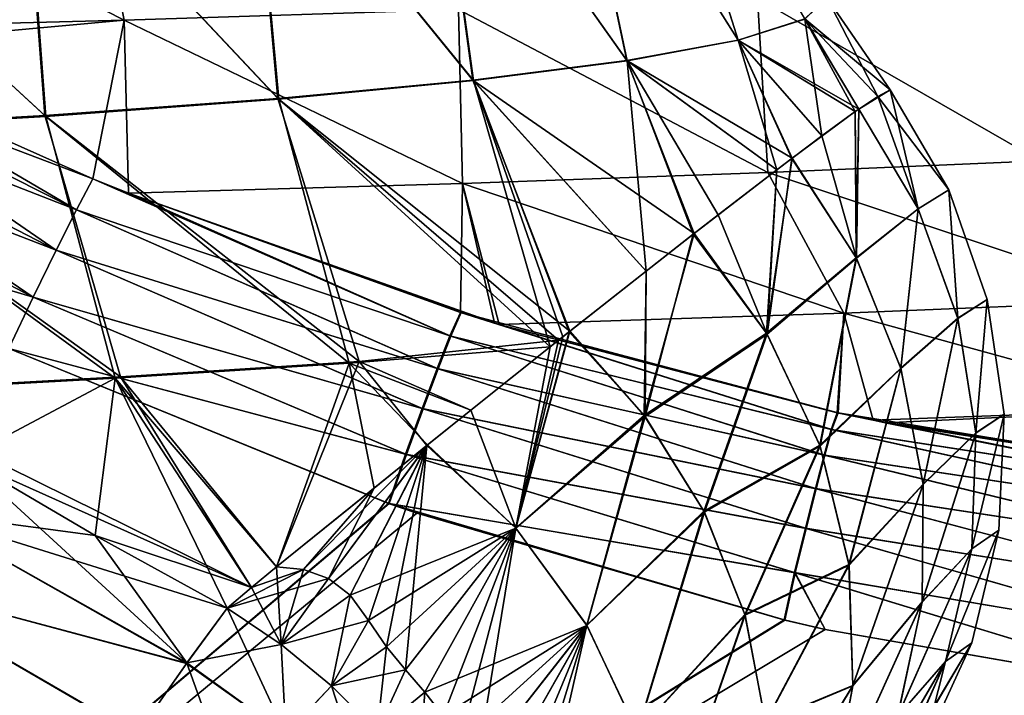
# Model space of a CAD drawing. Header units: metres. Extents: x -109 to 109, y -63 to 140.
# Tile 93 of 256: x -64.68 to -59.82, y 64.37 to 67.7. Entities that reach past the tile are written whole.
import ezdxf

# ---------------------------------------------------------------- set-up
doc = ezdxf.new("R2010")
doc.units = ezdxf.units.M
doc.layers.add('solid_502308_SW0001', color=7, linetype='CONTINUOUS')

msp = doc.modelspace()

# ---------------------------------------------------------------- linework, layer by layer
at = {"layer": 'solid_502308_SW0001'}
for points in [[(-61.602249, 69.083984, -1.98872), (-61.993488, 68.967842, -3.94734), (-61.134895, 67.602997, -3.725166)], [(-61.992382, 68.966499, 3.94586), (-61.601799, 69.083313, 1.987914), (-61.133671, 67.601753, 3.723791)], [(-61.602249, 69.083984, -1.98872), (-61.134895, 67.602997, -3.725166), (-60.804817, 67.707413, -1.873086)], [(-61.601799, 69.083313, 1.987914), (-60.804291, 67.706795, 1.872332), (-61.133671, 67.601753, 3.723791)], [(-61.993488, 68.967842, -3.94734), (-62.642075, 68.855934, -5.838891), (-61.683666, 67.501656, -5.527037)], [(-62.640137, 68.85392, 5.83691), (-61.992382, 68.966499, 3.94586), (-61.681595, 67.499786, 5.525207)], [(-61.993488, 68.967842, -3.94734), (-61.683666, 67.501656, -5.527037), (-61.134895, 67.602997, -3.725166)], [(-61.992382, 68.966499, 3.94586), (-61.133671, 67.601753, 3.723791), (-61.681595, 67.499786, 5.525207)], [(-62.642075, 68.855934, -5.838891), (-63.53764, 68.750145, -7.630278), (-62.444427, 67.404816, -7.25356)], [(-63.534729, 68.747444, 7.628003), (-62.640137, 68.85392, 5.83691), (-62.441395, 67.402313, 7.251463)], [(-62.642075, 68.855934, -5.838891), (-62.444427, 67.404816, -7.25356), (-61.683666, 67.501656, -5.527037)], [(-62.640137, 68.85392, 5.83691), (-61.681595, 67.499786, 5.525207), (-62.441395, 67.402313, 7.251463)], [(-63.53764, 68.750145, -7.630278), (-64.665245, 68.652428, -9.288759), (-63.407124, 67.313751, -8.879558)], [(-64.661263, 68.649033, 9.286428), (-63.534729, 68.747444, 7.628003), (-63.403049, 67.310616, 8.877408)], [(-63.53764, 68.750145, -7.630278), (-63.407124, 67.313751, -8.879558), (-62.444427, 67.404816, -7.25356)], [(-63.534729, 68.747444, 7.628003), (-62.441395, 67.402313, 7.251463), (-63.403049, 67.310616, 8.877408)], [(-64.166039, 67.701904, 15.362104), (-64.360023, 68.686783, 14.462205), (-66.016357, 68.643784, 15.693513)], [(-66.016357, 68.643784, -15.693514), (-64.360031, 68.686783, -14.462207), (-64.166039, 67.701904, -15.362105)], [(-64.360031, 68.686783, -14.462207), (-62.515678, 67.753151, -13.894712), (-64.166039, 67.701904, -15.362105)], [(-64.166039, 67.701904, 15.362104), (-62.515678, 67.753151, 13.894711), (-64.360023, 68.686783, 14.462205)], [(-65.958115, 67.654427, 16.633482), (-64.166039, 67.701904, 15.362104), (-66.016357, 68.643784, 15.693513)], [(-66.016357, 68.643784, -15.693514), (-64.166039, 67.701904, -15.362105), (-65.958099, 67.654419, -16.63348)], [(-64.665245, 68.652428, -9.288759), (-66.005463, 68.564461, -10.784065), (-64.558777, 67.22982, -10.381018)], [(-66.000359, 68.560364, 10.781934), (-64.661263, 68.649033, 9.286428), (-64.553612, 67.226028, 10.379041)], [(-64.665245, 68.652428, -9.288759), (-64.558777, 67.22982, -10.381018), (-63.407124, 67.313751, -8.879558)], [(-64.661263, 68.649033, 9.286428), (-63.403049, 67.310616, 8.877408), (-64.553612, 67.226028, 10.379041)], [(-66.005463, 68.564461, -10.784065), (-65.88353, 67.154266, -11.735673), (-64.558777, 67.22982, -10.381018)], [(-66.000359, 68.560364, 10.781934), (-64.553612, 67.226028, 10.379041), (-65.877274, 67.149818, 11.734106)], [(-61.038666, 67.810478, -12.253078), (-59.753201, 67.873177, -10.457476), (-59.643051, 67.00634, -12.015489)], [(-59.643051, 67.00634, 12.015489), (-59.753197, 67.873177, 10.457475), (-61.038662, 67.810478, 12.253078)], [(-60.987415, 66.94812, 13.682727), (-61.038662, 67.810478, 12.253078), (-62.515678, 67.753151, 13.894711)], [(-62.515678, 67.753151, -13.894712), (-61.038666, 67.810478, -12.253078), (-60.987415, 66.94812, -13.682727)], [(-61.038666, 67.810478, -12.253078), (-59.643051, 67.00634, -12.015489), (-60.987415, 66.94812, -13.682727)], [(-60.987415, 66.94812, 13.682727), (-59.643051, 67.00634, 12.015489), (-61.038662, 67.810478, 12.253078)], [(-60.804817, 67.707413, -1.873086), (-60.383942, 67.357262), (-60.69701, 67.813148, -0.000006)], [(-60.444775, 67.324295, 1.14565), (-60.804291, 67.706795, 1.872332), (-60.69701, 67.813148, -0.000006)], [(-60.444775, 67.324295, 1.14565), (-60.69701, 67.813148, -0.000006), (-60.383942, 67.357262)], [(-62.49604, 66.895027, 15.203017), (-62.515678, 67.753151, 13.894711), (-64.166039, 67.701904, 15.362104)], [(-64.166039, 67.701904, -15.362105), (-62.515678, 67.753151, -13.894712), (-62.49604, 66.895027, -15.203017)], [(-62.49604, 66.895027, 15.203017), (-60.987415, 66.94812, 13.682727), (-62.515678, 67.753151, 13.894711)], [(-62.515678, 67.753151, -13.894712), (-60.987415, 66.94812, -13.682727), (-62.49604, 66.895027, -15.203017)], [(-65.753433, 67.555977, 16.623745), (-64.166039, 67.701904, 15.362104), (-65.958115, 67.654427, 16.633482)], [(-65.753304, 67.555916, -16.623739), (-65.958099, 67.654419, -16.63348), (-64.166039, 67.701904, -15.362105)], [(-64.321259, 66.918037, 16.563957), (-64.166039, 67.701904, 15.362104), (-65.753433, 67.555977, 16.623745)], [(-65.753304, 67.555916, -16.623739), (-64.166039, 67.701904, -15.362105), (-64.321259, 66.918037, -16.563957)], [(-64.321259, 66.918037, 16.563957), (-64.146034, 66.846123, 16.557299), (-64.166039, 67.701904, 15.362104)], [(-64.166039, 67.701904, -15.362105), (-64.146034, 66.846123, -16.557299), (-64.321259, 66.918037, -16.563957)], [(-64.146034, 66.846123, 16.557299), (-62.49604, 66.895027, 15.203017), (-64.166039, 67.701904, 15.362104)], [(-64.166039, 67.701904, -15.362105), (-62.49604, 66.895027, -15.203017), (-64.146034, 66.846123, -16.557299)], [(-60.804817, 67.707413, -1.873086), (-61.134895, 67.602997, -3.725166), (-60.538857, 67.2612, -2.139482)], [(-60.720318, 67.129929, 3.436281), (-61.133671, 67.601753, 3.723791), (-60.804291, 67.706795, 1.872332)], [(-60.804817, 67.707413, -1.873086), (-60.538857, 67.2612, -2.139482), (-60.383942, 67.357262)], [(-60.555817, 67.249306, 2.284267), (-60.720318, 67.129929, 3.436281), (-60.804291, 67.706795, 1.872332)], [(-60.538857, 67.2612, 2.139474), (-60.555817, 67.249306, 2.284267), (-60.804291, 67.706795, 1.872332)], [(-60.444775, 67.324295, 1.14565), (-60.538857, 67.2612, 2.139474), (-60.804291, 67.706795, 1.872332)], [(-61.134895, 67.602997, -3.725166), (-61.683666, 67.501656, -5.527037), (-60.867821, 67.019508, -4.250272)], [(-60.943981, 66.961884, 4.622895), (-61.681595, 67.499786, 5.525207), (-61.133671, 67.601753, 3.723791)], [(-61.134895, 67.602997, -3.725166), (-60.555817, 67.249306, -2.284267), (-60.538857, 67.2612, -2.139482)], [(-61.134895, 67.602997, -3.725166), (-60.867821, 67.019508, -4.250272), (-60.555817, 67.249306, -2.284267)], [(-60.869457, 67.018272, 4.258571), (-60.943981, 66.961884, 4.622895), (-61.133671, 67.601753, 3.723791)], [(-60.720318, 67.129929, 3.436281), (-60.869457, 67.018272, 4.258571), (-61.133671, 67.601753, 3.723791)], [(-64.402275, 66.764435, 16.792418), (-65.753433, 67.555977, 16.623745), (-65.867523, 67.504311, 16.738752)], [(-65.867523, 67.504311, -16.738752), (-65.753304, 67.555916, -16.623739), (-64.321259, 66.918037, -16.563957)], [(-64.402275, 66.764435, 16.792418), (-64.321259, 66.918037, 16.563957), (-65.753433, 67.555977, 16.623745)], [(-66.680267, 67.406487, -17.025034), (-66.37986, 67.53405, -16.90745), (-64.502304, 66.565483, -16.973894)], [(-66.379852, 67.534042, 16.907452), (-66.68026, 67.406487, 17.025036), (-64.615868, 66.331993, 17.096857)], [(-66.37986, 67.53405, -16.90745), (-64.402153, 66.764664, -16.792667), (-64.502304, 66.565483, -16.973894)], [(-66.37986, 67.53405, -16.90745), (-65.867523, 67.504311, -16.738752), (-64.402153, 66.764664, -16.792667)], [(-64.502373, 66.565353, 16.973669), (-66.379852, 67.534042, 16.907452), (-64.615868, 66.331993, 17.096857)], [(-65.867523, 67.504311, 16.738752), (-66.379852, 67.534042, 16.907452), (-64.502373, 66.565353, 16.973669)], [(-65.867523, 67.504311, -16.738752), (-64.321259, 66.918037, -16.563957), (-64.402153, 66.764664, -16.792667)], [(-64.402275, 66.764435, 16.792418), (-65.867523, 67.504311, 16.738752), (-64.502373, 66.565353, 16.973669)], [(-61.683666, 67.501656, -5.527037), (-62.444427, 67.404816, -7.25356), (-61.350983, 66.648026, -6.293279)], [(-61.589054, 66.461777, 7.113223), (-62.441395, 67.402313, 7.251463), (-61.681595, 67.499786, 5.525207)], [(-61.683666, 67.501656, -5.527037), (-60.943981, 66.961884, -4.622895), (-60.867821, 67.019508, -4.250272)], [(-61.683666, 67.501656, -5.527037), (-61.350983, 66.648026, -6.293279), (-60.943981, 66.961884, -4.622895)], [(-61.356419, 66.643791, 6.312999), (-61.589054, 66.461777, 7.113223), (-61.681595, 67.499786, 5.525207)], [(-61.233742, 66.739151, 5.854366), (-61.356419, 66.643791, 6.312999), (-61.681595, 67.499786, 5.525207)], [(-60.943981, 66.961884, 4.622895), (-61.233742, 66.739151, 5.854366), (-61.681595, 67.499786, 5.525207)], [(-66.680267, 67.406487, -17.025034), (-64.615845, 66.332024, -17.096998), (-66.147476, 66.786812, -17.101599)], [(-66.680267, 67.406487, -17.025034), (-64.502304, 66.565483, -16.973894), (-64.615845, 66.332024, -17.096998)], [(-64.615868, 66.331993, 17.096857), (-66.68026, 67.406487, 17.025036), (-64.735901, 66.078461, 17.154842)], [(-62.444427, 67.404816, -7.25356), (-63.407124, 67.313751, -8.879558), (-61.965851, 66.164131, -8.271638)], [(-62.444427, 67.404816, -7.25356), (-61.589054, 66.461777, -7.113223), (-61.350983, 66.648026, -6.293279)], [(-62.444427, 67.404816, -7.25356), (-61.965851, 66.164131, -8.271638), (-61.589054, 66.461777, -7.113223)], [(-62.062004, 66.087883, 8.546556), (-63.403049, 67.310616, 8.877408), (-62.441395, 67.402313, 7.251463)], [(-62.000908, 66.13636, 8.372675), (-62.062004, 66.087883, 8.546556), (-62.441395, 67.402313, 7.251463)], [(-61.968403, 66.162109, 8.279025), (-62.000908, 66.13636, 8.372675), (-62.441395, 67.402313, 7.251463)], [(-61.589054, 66.461777, 7.113223), (-61.968403, 66.162109, 8.279025), (-62.441395, 67.402313, 7.251463)], [(-60.538857, 67.2612, -2.139482), (-60.24548, 66.769577, -2.118905), (-60.383942, 67.357262)], [(-60.094162, 66.862259, 0), (-60.444775, 67.324295, 1.14565), (-60.383942, 67.357262)], [(-60.24548, 66.769577, -2.118905), (-60.094162, 66.862259, 0), (-60.383942, 67.357262)], [(-63.407124, 67.313751, -8.879558), (-64.558777, 67.22982, -10.381018), (-63.006371, 66.014503, -9.972323)], [(-63.055695, 66.005959, 10.045887), (-64.553612, 67.226028, 10.379041), (-63.403049, 67.310616, 8.877408)], [(-63.407124, 67.313751, -8.879558), (-62.021954, 66.119675, -8.432879), (-61.965851, 66.164131, -8.271638)], [(-63.407124, 67.313751, -8.879558), (-63.006371, 66.014503, -9.972323), (-62.021954, 66.119675, -8.432879)], [(-62.062004, 66.087883, 8.546556), (-63.055695, 66.005959, 10.045887), (-63.403049, 67.310616, 8.877408)], [(-60.244911, 66.768387, 2.11884), (-60.538857, 67.2612, 2.139474), (-60.444775, 67.324295, 1.14565)], [(-60.094162, 66.862259, 0), (-60.244911, 66.768387, 2.11884), (-60.444775, 67.324295, 1.14565)], [(-60.550217, 66.524803, 4.217969), (-60.555817, 67.249306, 2.284267), (-60.538857, 67.2612, 2.139474)], [(-60.551643, 66.527534, -4.218296), (-60.538857, 67.2612, -2.139482), (-60.555817, 67.249306, -2.284267)], [(-60.551643, 66.527534, -4.218296), (-60.24548, 66.769577, -2.118905), (-60.538857, 67.2612, -2.139482)], [(-60.550217, 66.524803, 4.217969), (-60.538857, 67.2612, 2.139474), (-60.244911, 66.768387, 2.11884)], [(-64.558777, 67.22982, -10.381018), (-65.88353, 67.154266, -11.735673), (-64.185684, 65.939362, -11.400215)], [(-64.210625, 65.932968, 11.433287), (-65.877274, 67.149818, 11.734106), (-64.553612, 67.226028, 10.379041)], [(-64.558777, 67.22982, -10.381018), (-64.185684, 65.939362, -11.400215), (-63.006371, 66.014503, -9.972323)], [(-63.055695, 66.005959, 10.045887), (-64.210625, 65.932968, 11.433287), (-64.553612, 67.226028, 10.379041)], [(-60.867821, 67.019508, -4.250272), (-60.551643, 66.527534, -4.218296), (-60.555817, 67.249306, -2.284267)], [(-60.550217, 66.524803, 4.217969), (-60.720318, 67.129929, 3.436281), (-60.555817, 67.249306, 2.284267)], [(-65.88353, 67.154266, -11.735673), (-65.497215, 65.866417, -12.680298), (-64.185684, 65.939362, -11.400215)], [(-64.210625, 65.932968, 11.433287), (-65.489922, 65.861855, 12.679441), (-65.877274, 67.149818, 11.734106)], [(-60.550217, 66.524803, 4.217969), (-60.869457, 67.018272, 4.258571), (-60.720318, 67.129929, 3.436281)], [(-60.993809, 66.154572, -6.253142), (-60.551643, 66.527534, -4.218296), (-60.867821, 67.019508, -4.250272)], [(-60.993809, 66.154572, -6.253142), (-60.867821, 67.019508, -4.250272), (-60.943981, 66.961884, -4.622895)], [(-60.99073, 66.149475, 6.252293), (-60.943981, 66.961884, 4.622895), (-60.869457, 67.018272, 4.258571)], [(-60.99073, 66.149475, 6.252293), (-60.869457, 67.018272, 4.258571), (-60.550217, 66.524803, 4.217969)], [(-59.089481, 66.316803, 13.083281), (-59.643051, 67.00634, 12.015489), (-60.987415, 66.94812, 13.682727)], [(-60.987415, 66.94812, -13.682727), (-59.643051, 67.00634, -12.015489), (-59.089481, 66.316803, -13.083281)], [(-60.61145, 66.254486, 14.867734), (-60.987415, 66.94812, 13.682727), (-62.49604, 66.895027, 15.203017)], [(-62.49604, 66.895027, -15.203017), (-60.987415, 66.94812, -13.682727), (-60.61145, 66.254486, -14.867734)], [(-61.350983, 66.648026, -6.293279), (-60.993809, 66.154572, -6.253142), (-60.943981, 66.961884, -4.622895)], [(-60.99073, 66.149475, 6.252293), (-61.233742, 66.739151, 5.854366), (-60.943981, 66.961884, 4.622895)], [(-59.089481, 66.316803, 13.083281), (-60.987415, 66.94812, 13.682727), (-60.61145, 66.254486, 14.867734)], [(-60.987415, 66.94812, -13.682727), (-59.089481, 66.316803, -13.083281), (-60.61145, 66.254486, -14.867734)], [(-62.554035, 66.140762, 16.717726), (-64.321259, 66.918037, 16.563957), (-64.402275, 66.764435, 16.792418)], [(-64.402153, 66.764664, -16.792667), (-64.321259, 66.918037, -16.563957), (-62.557747, 66.141907, -16.717817)], [(-62.554035, 66.140762, 16.717726), (-64.146034, 66.846123, 16.557299), (-64.321259, 66.918037, 16.563957)], [(-62.557747, 66.141907, -16.717817), (-64.321259, 66.918037, -16.563957), (-64.146034, 66.846123, -16.557299)], [(-62.338024, 66.205414, 16.479807), (-62.49604, 66.895027, 15.203017), (-64.146034, 66.846123, 16.557299)], [(-62.505962, 66.257645, -16.4877), (-64.146034, 66.846123, -16.557299), (-62.49604, 66.895027, -15.203017)], [(-62.505962, 66.257645, -16.4877), (-62.49604, 66.895027, -15.203017), (-62.33802, 66.205406, -16.479807)], [(-60.61145, 66.254486, 14.867734), (-62.49604, 66.895027, 15.203017), (-62.314449, 66.198196, 16.478689)], [(-62.338024, 66.205414, 16.479807), (-62.314449, 66.198196, 16.478689), (-62.49604, 66.895027, 15.203017)], [(-62.49604, 66.895027, -15.203017), (-60.61145, 66.254486, -14.867734), (-62.314449, 66.198196, -16.478689)], [(-62.49604, 66.895027, -15.203017), (-62.314449, 66.198196, -16.478689), (-62.33802, 66.205406, -16.479807)], [(-62.502354, 66.256508, 16.48753), (-62.338024, 66.205414, 16.479807), (-64.146034, 66.846123, 16.557299)], [(-62.554035, 66.140762, 16.717726), (-62.502354, 66.256508, 16.48753), (-64.146034, 66.846123, 16.557299)], [(-62.557747, 66.141907, -16.717817), (-64.146034, 66.846123, -16.557299), (-62.505962, 66.257645, -16.4877)], [(-60.24548, 66.769577, -2.118905), (-60.04961, 66.229225, -2.083584), (-60.094162, 66.862259, 0)], [(-60.094162, 66.862259, 0), (-60.049347, 66.228203, 2.083507), (-60.244911, 66.768387, 2.11884)], [(-60.094162, 66.862259, 0), (-59.904045, 66.321701), (-60.049347, 66.228203, 2.083507)], [(-60.04961, 66.229225, -2.083584), (-59.904045, 66.321701), (-60.094162, 66.862259, 0)], [(-64.615845, 66.332024, -17.096998), (-64.735901, 66.078461, -17.154842), (-66.147476, 66.786812, -17.101599)], [(-62.616573, 65.979485, 16.914532), (-64.402275, 66.764435, 16.792418), (-64.502373, 66.565353, 16.973669)], [(-64.502304, 66.565483, -16.973894), (-64.402153, 66.764664, -16.792667), (-62.620319, 65.980644, -16.914543)], [(-62.616573, 65.979485, 16.914532), (-62.554035, 66.140762, 16.717726), (-64.402275, 66.764435, 16.792418)], [(-64.402153, 66.764664, -16.792667), (-62.557747, 66.141907, -16.717817), (-62.620319, 65.980644, -16.914543)], [(-60.99073, 66.149475, 6.252293), (-61.356419, 66.643791, 6.312999), (-61.233742, 66.739151, 5.854366)], [(-60.551643, 66.527534, -4.218296), (-60.330601, 65.982635, -4.142853), (-60.24548, 66.769577, -2.118905)], [(-60.329906, 65.980286, 4.142487), (-60.550217, 66.524803, 4.217969), (-60.244911, 66.768387, 2.11884)], [(-60.330601, 65.982635, -4.142853), (-60.04961, 66.229225, -2.083584), (-60.24548, 66.769577, -2.118905)], [(-60.329906, 65.980286, 4.142487), (-60.244911, 66.768387, 2.11884), (-60.049347, 66.228203, 2.083507)], [(-61.597672, 65.748749, -8.22218), (-60.993809, 66.154572, -6.253142), (-61.350983, 66.648026, -6.293279)], [(-61.597672, 65.748749, -8.22218), (-61.350983, 66.648026, -6.293279), (-61.589054, 66.461777, -7.113223)], [(-61.594082, 65.743973, 8.221334), (-61.589054, 66.461777, 7.113223), (-61.356419, 66.643791, 6.312999)], [(-61.594082, 65.743973, 8.221334), (-61.356419, 66.643791, 6.312999), (-60.99073, 66.149475, 6.252293)], [(-62.690674, 65.781342, 17.069139), (-64.502373, 66.565353, 16.973669), (-64.615868, 66.331993, 17.096857)], [(-64.615845, 66.332024, -17.096998), (-64.502304, 66.565483, -16.973894), (-62.69445, 65.782547, -17.069082)], [(-62.690674, 65.781342, 17.069139), (-62.616573, 65.979485, 16.914532), (-64.502373, 66.565353, 16.973669)], [(-64.502304, 66.565483, -16.973894), (-62.620319, 65.980644, -16.914543), (-62.69445, 65.782547, -17.069082)], [(-60.993809, 66.154572, -6.253142), (-60.730682, 65.600967, -6.146181), (-60.551643, 66.527534, -4.218296)], [(-60.729099, 65.596519, 6.145211), (-60.99073, 66.149475, 6.252293), (-60.550217, 66.524803, 4.217969)], [(-60.730682, 65.600967, -6.146181), (-60.330601, 65.982635, -4.142853), (-60.551643, 66.527534, -4.218296)], [(-60.729099, 65.596519, 6.145211), (-60.550217, 66.524803, 4.217969), (-60.329906, 65.980286, 4.142487)], [(-61.594082, 65.743973, 8.221334), (-61.968403, 66.162109, 8.279025), (-61.589054, 66.461777, 7.113223)], [(-61.965851, 66.164131, -8.271638), (-61.597672, 65.748749, -8.22218), (-61.589054, 66.461777, -7.113223)], [(-64.615845, 66.332024, -17.096998), (-62.776608, 65.557053, -17.174072), (-64.735901, 66.078461, -17.154842)], [(-62.772804, 65.555779, 17.174173), (-64.615868, 66.331993, 17.096857), (-64.735901, 66.078461, 17.154842)], [(-62.772804, 65.555779, 17.174173), (-62.690674, 65.781342, 17.069139), (-64.615868, 66.331993, 17.096857)], [(-64.615845, 66.332024, -17.096998), (-62.69445, 65.782547, -17.069082), (-62.776608, 65.557053, -17.174072)], [(-59.089481, 66.316803, 13.083281), (-60.61145, 66.254486, 14.867734), (-58.902111, 65.783073, 14.717054)], [(-60.61145, 66.254486, -14.867734), (-59.089481, 66.316803, -13.083281), (-58.902111, 65.783073, -14.717054)], [(-60.04961, 66.229225, -2.083584), (-59.960251, 65.662437, -2.035074), (-59.904045, 66.321701)], [(-59.904045, 66.321701), (-59.960205, 65.661652, 2.034999), (-60.049347, 66.228203, 2.083507)], [(-59.960251, 65.662437, -2.035074), (-59.820213, 65.754433, -0.000001), (-59.904045, 66.321701)], [(-59.904045, 66.321701), (-59.820213, 65.754433, -0.000001), (-59.960205, 65.661652, 2.034999)], [(-62.557747, 66.141907, -16.717817), (-62.505962, 66.257645, -16.4877), (-60.675201, 65.679306, -16.621939)], [(-60.671413, 65.67852, 16.621796), (-62.502354, 66.256508, 16.48753), (-62.554035, 66.140762, 16.717726)], [(-60.675201, 65.679306, -16.621939), (-62.505962, 66.257645, -16.4877), (-62.33802, 66.205406, -16.479807)], [(-62.502354, 66.256508, 16.48753), (-60.640759, 65.76136, 16.393377), (-62.314449, 66.198196, 16.478689)], [(-60.671413, 65.67852, 16.621796), (-60.640759, 65.76136, 16.393377), (-62.502354, 66.256508, 16.48753)], [(-62.502354, 66.256508, 16.48753), (-62.314449, 66.198196, 16.478689), (-62.338024, 66.205414, 16.479807)], [(-60.61145, 66.254486, 14.867734), (-62.314449, 66.198196, 16.478689), (-60.640759, 65.76136, 16.393377)], [(-62.314449, 66.198196, -16.478689), (-60.61145, 66.254486, -14.867734), (-60.64444, 65.762154, -16.393578)], [(-60.61145, 66.254486, -14.867734), (-60.4669, 65.724586, -16.383907), (-60.64444, 65.762154, -16.393578)], [(-60.61145, 66.254486, 14.867734), (-60.640759, 65.76136, 16.393377), (-60.4669, 65.724586, 16.383907)], [(-60.61145, 66.254486, 14.867734), (-60.4669, 65.724586, 16.383907), (-58.902111, 65.783073, 14.717054)], [(-60.61145, 66.254486, -14.867734), (-58.902111, 65.783073, -14.717054), (-60.4669, 65.724586, -16.383907)], [(-60.675201, 65.679306, -16.621939), (-62.33802, 66.205406, -16.479807), (-62.314449, 66.198196, -16.478689)], [(-60.675201, 65.679306, -16.621939), (-62.314449, 66.198196, -16.478689), (-60.64444, 65.762154, -16.393578)], [(-60.330601, 65.982635, -4.142853), (-60.220589, 65.408531, -4.044069), (-60.04961, 66.229225, -2.083584)], [(-60.220425, 65.406708, 4.043727), (-60.329906, 65.980286, 4.142487), (-60.049347, 66.228203, 2.083507)], [(-60.220589, 65.408531, -4.044069), (-59.960251, 65.662437, -2.035074), (-60.04961, 66.229225, -2.083584)], [(-60.220425, 65.406708, 4.043727), (-60.049347, 66.228203, 2.083507), (-59.960205, 65.661652, 2.034999)], [(-62.620319, 65.980644, -16.914543), (-62.557747, 66.141907, -16.717817), (-60.709656, 65.552223, -16.827044)], [(-60.705833, 65.551445, 16.826967), (-62.554035, 66.140762, 16.717726), (-62.616573, 65.979485, 16.914532)], [(-62.557747, 66.141907, -16.717817), (-60.675201, 65.679306, -16.621939), (-60.709656, 65.552223, -16.827044)], [(-60.705833, 65.551445, 16.826967), (-60.671413, 65.67852, 16.621796), (-62.554035, 66.140762, 16.717726)], [(-62.232548, 65.192375, -10.095638), (-61.597672, 65.748749, -8.22218), (-61.965851, 66.164131, -8.271638)], [(-62.232548, 65.192375, -10.095638), (-61.965851, 66.164131, -8.271638), (-62.021954, 66.119675, -8.432879)], [(-62.231693, 65.191406, 10.095473), (-62.000908, 66.13636, 8.372675), (-61.968403, 66.162109, 8.279025)], [(-62.231693, 65.191406, 10.095473), (-61.968403, 66.162109, 8.279025), (-61.594082, 65.743973, 8.221334)], [(-61.597672, 65.748749, -8.22218), (-61.303131, 65.275803, -8.122972), (-60.993809, 66.154572, -6.253142)], [(-61.300919, 65.271416, 8.121919), (-61.594082, 65.743973, 8.221334), (-60.99073, 66.149475, 6.252293)], [(-61.303131, 65.275803, -8.122972), (-60.730682, 65.600967, -6.146181), (-60.993809, 66.154572, -6.253142)], [(-61.300919, 65.271416, 8.121919), (-60.99073, 66.149475, 6.252293), (-60.729099, 65.596519, 6.145211)], [(-63.006371, 66.014503, -9.972323), (-62.454906, 65.774132, -9.607085), (-62.021954, 66.119675, -8.432879)], [(-62.454906, 65.774132, -9.607085), (-62.232548, 65.192375, -10.095638), (-62.021954, 66.119675, -8.432879)], [(-62.231693, 65.191406, 10.095473), (-62.062004, 66.087883, 8.546556), (-62.000908, 66.13636, 8.372675)], [(-70.59935, 58.754658, -17.727995), (-64.735901, 66.078461, -17.154842), (-62.860912, 65.314102, -17.224579)], [(-70.599335, 58.754673, 17.727995), (-62.857132, 65.312775, 17.224699), (-64.735901, 66.078461, 17.154842)], [(-62.772804, 65.555779, 17.174173), (-64.735901, 66.078461, 17.154842), (-62.857132, 65.312775, 17.224699)], [(-62.776608, 65.557053, -17.174072), (-62.860912, 65.314102, -17.224579), (-64.735901, 66.078461, -17.154842)], [(-62.454906, 65.774132, 9.607085), (-63.055695, 66.005959, 10.045887), (-62.062004, 66.087883, 8.546556)], [(-62.231693, 65.191406, 10.095473), (-62.454906, 65.774132, 9.607085), (-62.062004, 66.087883, 8.546556)], [(-63.414665, 65.000092, 11.915935), (-64.210625, 65.932968, 11.433287), (-63.055695, 66.005959, 10.045887)], [(-64.185684, 65.939362, -11.400215), (-63.414642, 65.000122, -11.915957), (-63.006371, 66.014503, -9.972323)], [(-62.932552, 65.389923, 10.793761), (-63.414665, 65.000092, 11.915935), (-63.055695, 66.005959, 10.045887)], [(-63.006371, 66.014503, -9.972323), (-63.414642, 65.000122, -11.915957), (-62.671883, 65.600334, -10.156957)], [(-62.669022, 65.602631, 10.149839), (-63.055695, 66.005959, 10.045887), (-62.454906, 65.774132, 9.607085)], [(-62.669022, 65.602631, 10.149839), (-62.932552, 65.389923, 10.793761), (-63.055695, 66.005959, 10.045887)], [(-63.006371, 66.014503, -9.972323), (-62.671883, 65.600334, -10.156957), (-62.454906, 65.774132, -9.607085)], [(-62.69445, 65.782547, -17.069082), (-62.620319, 65.980644, -16.914543), (-60.752457, 65.387314, -17.001329)], [(-60.7486, 65.386513, 17.001314), (-62.616573, 65.979485, 16.914532), (-62.690674, 65.781342, 17.069139)], [(-62.620319, 65.980644, -16.914543), (-60.709656, 65.552223, -16.827044), (-60.752457, 65.387314, -17.001329)], [(-60.7486, 65.386513, 17.001314), (-60.705833, 65.551445, 16.826967), (-62.616573, 65.979485, 16.914532)], [(-60.730682, 65.600967, -6.146181), (-60.586746, 65.012527, -6.004079), (-60.330601, 65.982635, -4.142853)], [(-60.586277, 65.009071, 6.003165), (-60.729099, 65.596519, 6.145211), (-60.329906, 65.980286, 4.142487)], [(-60.586746, 65.012527, -6.004079), (-60.220589, 65.408531, -4.044069), (-60.330601, 65.982635, -4.142853)], [(-60.586277, 65.009071, 6.003165), (-60.329906, 65.980286, 4.142487), (-60.220425, 65.406708, 4.043727)], [(-64.185684, 65.939362, -11.400215), (-65.497215, 65.866417, -12.680298), (-63.537144, 64.899261, -12.195024)], [(-64.958244, 65.535263, 12.618822), (-65.489922, 65.861855, 12.679441), (-64.210625, 65.932968, 11.433287)], [(-64.310753, 65.156166, 12.546318), (-64.958244, 65.535263, 12.618822), (-64.210625, 65.932968, 11.433287)], [(-63.658283, 64.797073, 12.471949), (-64.310753, 65.156166, 12.546318), (-64.210625, 65.932968, 11.433287)], [(-63.537144, 64.899261, 12.195024), (-63.658283, 64.797073, 12.471949), (-64.210625, 65.932968, 11.433287)], [(-63.414665, 65.000092, 11.915935), (-63.537144, 64.899261, 12.195024), (-64.210625, 65.932968, 11.433287)], [(-64.185684, 65.939362, -11.400215), (-63.537144, 64.899261, -12.195024), (-63.414642, 65.000122, -11.915957)], [(-65.497215, 65.866417, -12.680298), (-64.95826, 65.535271, -12.618823), (-63.537144, 64.899261, -12.195024)], [(-62.776608, 65.557053, -17.174072), (-62.69445, 65.782547, -17.069082), (-60.801842, 65.191368, -17.137611)], [(-60.797947, 65.190536, 17.137646), (-62.690674, 65.781342, 17.069139), (-62.772804, 65.555779, 17.174173)], [(-62.69445, 65.782547, -17.069082), (-60.752457, 65.387314, -17.001329), (-60.801842, 65.191368, -17.137611)], [(-60.797947, 65.190536, 17.137646), (-60.7486, 65.386513, 17.001314), (-62.690674, 65.781342, 17.069139)], [(-62.454906, 65.774132, -9.607085), (-62.671883, 65.600334, -10.156957), (-62.232548, 65.192375, -10.095638)], [(-62.231693, 65.191406, 10.095473), (-62.669022, 65.602631, 10.149839), (-62.454906, 65.774132, 9.607085)], [(-60.675201, 65.679306, -16.621939), (-60.64444, 65.762154, -16.393578), (-58.772587, 65.385002, -16.544352)], [(-58.768764, 65.384613, 16.544174), (-60.640759, 65.76136, 16.393377), (-60.671413, 65.67852, 16.621796)], [(-58.772587, 65.385002, -16.544352), (-60.64444, 65.762154, -16.393578), (-60.4669, 65.724586, -16.383907)], [(-60.640759, 65.76136, 16.393377), (-58.751797, 65.451233, 16.284754), (-60.4669, 65.724586, 16.383907)], [(-58.768764, 65.384613, 16.544174), (-58.751797, 65.451233, 16.284754), (-60.640759, 65.76136, 16.393377)], [(-58.902111, 65.783073, 14.717054), (-60.4669, 65.724586, 16.383907), (-60.408554, 65.712616, 16.380705)], [(-60.408554, 65.712616, -16.380705), (-60.4669, 65.724586, -16.383907), (-58.902111, 65.783073, -14.717054)], [(-58.902111, 65.783073, 14.717054), (-60.408554, 65.712616, 16.380705), (-58.751797, 65.451233, 16.284754)], [(-60.408554, 65.712616, -16.380705), (-58.902111, 65.783073, -14.717054), (-58.755486, 65.451645, -16.284979)], [(-59.820213, 65.754433, -0.000001), (-59.980759, 65.089569, 1.975103), (-59.960205, 65.661652, 2.034999)], [(-59.820213, 65.754433, -0.000001), (-59.845928, 65.181549), (-59.980759, 65.089569, 1.975103)], [(-59.98069, 65.090088, -1.975162), (-59.845928, 65.181549), (-59.820213, 65.754433, -0.000001)], [(-59.960251, 65.662437, -2.035074), (-59.98069, 65.090088, -1.975162), (-59.820213, 65.754433, -0.000001)], [(-62.232548, 65.192375, -10.095638), (-61.882282, 64.712303, -9.993098), (-61.597672, 65.748749, -8.22218)], [(-61.881741, 64.711395, 9.992868), (-62.231693, 65.191406, 10.095473), (-61.594082, 65.743973, 8.221334)], [(-61.882282, 64.712303, -9.993098), (-61.303131, 65.275803, -8.122972), (-61.597672, 65.748749, -8.22218)], [(-61.881741, 64.711395, 9.992868), (-61.594082, 65.743973, 8.221334), (-61.300919, 65.271416, 8.121919)], [(-60.4669, 65.724586, 16.383907), (-58.751797, 65.451233, 16.284754), (-60.408554, 65.712616, 16.380705)], [(-58.772587, 65.385002, -16.544352), (-60.4669, 65.724586, -16.383907), (-60.408554, 65.712616, -16.380705)], [(-58.772587, 65.385002, -16.544352), (-60.408554, 65.712616, -16.380705), (-58.755486, 65.451645, -16.284979)], [(-60.709656, 65.552223, -16.827044), (-60.675201, 65.679306, -16.621939), (-58.790062, 65.262543, -16.781424)], [(-58.786205, 65.262177, 16.781309), (-60.671413, 65.67852, 16.621796), (-60.705833, 65.551445, 16.826967)], [(-60.675201, 65.679306, -16.621939), (-58.772587, 65.385002, -16.544352), (-58.790062, 65.262543, -16.781424)], [(-58.786205, 65.262177, 16.781309), (-58.768764, 65.384613, 16.544174), (-60.671413, 65.67852, 16.621796)], [(-60.226036, 64.826431, 3.925539), (-59.960205, 65.661652, 2.034999), (-59.980759, 65.089569, 1.975103)], [(-60.226036, 64.826431, 3.925539), (-60.220425, 65.406708, 4.043727), (-59.960205, 65.661652, 2.034999)], [(-60.225903, 64.827637, -3.925803), (-59.98069, 65.090088, -1.975162), (-59.960251, 65.662437, -2.035074)], [(-60.220589, 65.408531, -4.044069), (-60.225903, 64.827637, -3.925803), (-59.960251, 65.662437, -2.035074)], [(-63.280273, 64.988014, -11.792813), (-62.671883, 65.600334, -10.156957), (-63.414642, 65.000122, -11.915957)], [(-63.280273, 64.988014, -11.792813), (-63.157921, 64.942825, -11.721998), (-62.671883, 65.600334, -10.156957)], [(-63.157921, 64.942825, 11.721998), (-62.932552, 65.389923, 10.793761), (-62.669022, 65.602631, 10.149839)], [(-63.050041, 64.860527, 11.709924), (-63.157921, 64.942825, 11.721998), (-62.669022, 65.602631, 10.149839)], [(-63.157921, 64.942825, -11.721998), (-63.050041, 64.860527, -11.709924), (-62.671883, 65.600334, -10.156957)], [(-63.050041, 64.860527, 11.709924), (-62.669022, 65.602631, 10.149839), (-62.231693, 65.191406, 10.095473)], [(-63.050041, 64.860527, -11.709924), (-62.959724, 64.735168, -11.76598), (-62.671883, 65.600334, -10.156957)], [(-62.959724, 64.735168, -11.76598), (-62.87138, 64.605438, -11.81496), (-62.671883, 65.600334, -10.156957)], [(-62.87138, 64.605438, -11.81496), (-62.776653, 64.492439, -11.817828), (-62.671883, 65.600334, -10.156957)], [(-62.776608, 65.557053, -17.174072), (-60.85577, 64.972488, -17.230265), (-62.860912, 65.314102, -17.224579)], [(-62.776653, 64.492439, -11.817828), (-62.232548, 65.192375, -10.095638), (-62.671883, 65.600334, -10.156957)], [(-62.776608, 65.557053, -17.174072), (-60.801842, 65.191368, -17.137611), (-60.85577, 64.972488, -17.230265)], [(-61.303131, 65.275803, -8.122972), (-61.101215, 64.765022, -7.986538), (-60.730682, 65.600967, -6.146181)], [(-61.100136, 64.761307, 7.985448), (-61.300919, 65.271416, 8.121919), (-60.729099, 65.596519, 6.145211)], [(-61.101215, 64.765022, -7.986538), (-60.586746, 65.012527, -6.004079), (-60.730682, 65.600967, -6.146181)], [(-61.100136, 64.761307, 7.985448), (-60.729099, 65.596519, 6.145211), (-60.586277, 65.009071, 6.003165)], [(-64.310753, 65.156166, -12.546318), (-64.95826, 65.535271, -12.618823), (-65.181099, 65.271645, -13.045791)], [(-65.180367, 65.27253, 13.044608), (-64.958244, 65.535263, 12.618822), (-63.856632, 64.526291, 12.962902)], [(-64.310753, 65.156166, -12.546318), (-63.537144, 64.899261, -12.195024), (-64.95826, 65.535271, -12.618823)], [(-63.856632, 64.526291, 12.962902), (-64.958244, 65.535263, 12.618822), (-64.310753, 65.156166, 12.546318)], [(-60.851837, 64.971596, 17.230331), (-62.772804, 65.555779, 17.174173), (-62.857132, 65.312775, 17.224699)], [(-60.851837, 64.971596, 17.230331), (-60.797947, 65.190536, 17.137646), (-62.772804, 65.555779, 17.174173)], [(-60.752457, 65.387314, -17.001329), (-60.709656, 65.552223, -16.827044), (-58.813198, 65.090981, -16.985226)], [(-58.809296, 65.090607, 16.98517), (-60.705833, 65.551445, 16.826967), (-60.7486, 65.386513, 17.001314)], [(-60.709656, 65.552223, -16.827044), (-58.790062, 65.262543, -16.781424), (-58.813198, 65.090981, -16.985226)], [(-58.809296, 65.090607, 16.98517), (-58.786205, 65.262177, 16.781309), (-60.705833, 65.551445, 16.826967)], [(-63.280273, 64.988014, 11.792813), (-63.414665, 65.000092, 11.915935), (-62.932552, 65.389923, 10.793761)], [(-63.157921, 64.942825, 11.721998), (-63.280273, 64.988014, 11.792813), (-62.932552, 65.389923, 10.793761)], [(-60.801842, 65.191368, -17.137611), (-60.752457, 65.387314, -17.001329), (-58.840839, 64.87883, -17.145636)], [(-58.836891, 64.878426, 17.145632), (-60.7486, 65.386513, 17.001314), (-60.797947, 65.190536, 17.137646)], [(-60.752457, 65.387314, -17.001329), (-58.813198, 65.090981, -16.985226), (-58.840839, 64.87883, -17.145636)], [(-58.836891, 64.878426, 17.145632), (-58.809296, 65.090607, 16.98517), (-60.7486, 65.386513, 17.001314)], [(-60.586746, 65.012527, -6.004079), (-60.568199, 64.414581, -5.83295), (-60.220589, 65.408531, -4.044069)], [(-60.568375, 64.412292, 5.832242), (-60.586277, 65.009071, 6.003165), (-60.220425, 65.406708, 4.043727)], [(-60.568375, 64.412292, 5.832242), (-60.220425, 65.406708, 4.043727), (-60.226036, 64.826431, 3.925539)], [(-60.568199, 64.414581, -5.83295), (-60.225903, 64.827637, -3.925803), (-60.220589, 65.408531, -4.044069)], [(-70.59935, 58.754658, -17.727995), (-62.860912, 65.314102, -17.224579), (-62.721962, 65.265915, -17.228897)], [(-62.860912, 65.314102, -17.224579), (-60.907509, 64.738693, -17.275549), (-62.721962, 65.265915, -17.228897)], [(-60.85577, 64.972488, -17.230265), (-60.907509, 64.738693, -17.275549), (-62.860912, 65.314102, -17.224579)], [(-70.59935, 58.754658, -17.727995), (-62.721962, 65.265915, -17.228897), (-60.907509, 64.738693, -17.275549)], [(-70.599335, 58.754673, 17.727995), (-62.72197, 65.265915, 17.228897), (-62.857132, 65.312775, 17.224699)], [(-70.599335, 58.754673, 17.727995), (-60.90361, 64.73777, 17.275629), (-62.72197, 65.265915, 17.228897)], [(-65.181099, 65.271645, -13.045791), (-65.444458, 64.947639, -13.403245), (-63.857307, 64.525345, -12.964288)], [(-65.443619, 64.948692, 13.40229), (-65.180367, 65.27253, 13.044608), (-63.859108, 64.522827, 12.967962)], [(-65.181099, 65.271645, -13.045791), (-63.857307, 64.525345, -12.964288), (-63.658283, 64.797073, -12.471949)], [(-64.310753, 65.156166, -12.546318), (-65.181099, 65.271645, -13.045791), (-63.658283, 64.797073, -12.471949)], [(-65.180367, 65.27253, 13.044608), (-63.856632, 64.526291, 12.962902), (-63.859108, 64.522827, 12.967962)], [(-60.90361, 64.73777, 17.275629), (-62.857132, 65.312775, 17.224699), (-62.72197, 65.265915, 17.228897)], [(-60.851837, 64.971596, 17.230331), (-62.857132, 65.312775, 17.224699), (-60.90361, 64.73777, 17.275629)], [(-61.882282, 64.712303, -9.993098), (-61.632439, 64.184608, -9.842164), (-61.303131, 65.275803, -8.122972)], [(-61.632156, 64.183823, 9.841915), (-61.881741, 64.711395, 9.992868), (-61.300919, 65.271416, 8.121919)], [(-61.632439, 64.184608, -9.842164), (-61.101215, 64.765022, -7.986538), (-61.303131, 65.275803, -8.122972)], [(-61.632156, 64.183823, 9.841915), (-61.300919, 65.271416, 8.121919), (-61.100136, 64.761307, 7.985448)], [(-62.959724, 64.735168, 11.76598), (-63.050041, 64.860527, 11.709924), (-62.231693, 65.191406, 10.095473)], [(-62.87138, 64.605438, 11.81496), (-62.959724, 64.735168, 11.76598), (-62.231693, 65.191406, 10.095473)], [(-62.776653, 64.492439, 11.817828), (-62.87138, 64.605438, 11.81496), (-62.231693, 65.191406, 10.095473)], [(-62.776653, 64.492439, -11.817828), (-62.682201, 64.381378, -11.803212), (-62.232548, 65.192375, -10.095638)], [(-62.682201, 64.381378, 11.803212), (-62.776653, 64.492439, 11.817828), (-62.231693, 65.191406, 10.095473)], [(-62.682201, 64.381378, -11.803212), (-62.591915, 64.264366, -11.78609), (-62.232548, 65.192375, -10.095638)], [(-62.682201, 64.381378, 11.803212), (-62.231693, 65.191406, 10.095473), (-61.881741, 64.711395, 9.992868)], [(-62.591915, 64.264366, -11.78609), (-62.505604, 64.142685, -11.763988), (-62.232548, 65.192375, -10.095638)], [(-62.505604, 64.142685, -11.763988), (-62.424259, 64.017204, -11.73718), (-62.232548, 65.192375, -10.095638)], [(-62.424259, 64.017204, -11.73718), (-61.882282, 64.712303, -9.993098), (-62.232548, 65.192375, -10.095638)], [(-60.85577, 64.972488, -17.230265), (-60.801842, 65.191368, -17.137611), (-58.87162, 64.636627, -17.254692)], [(-58.867619, 64.636177, 17.254721), (-60.797947, 65.190536, 17.137646), (-60.851837, 64.971596, 17.230331)], [(-60.801842, 65.191368, -17.137611), (-58.840839, 64.87883, -17.145636), (-58.87162, 64.636627, -17.254692)], [(-58.867619, 64.636177, 17.254721), (-58.836891, 64.878426, 17.145632), (-60.797947, 65.190536, 17.137646)], [(-59.845928, 65.181549), (-60.11026, 64.533028, 1.906022), (-59.980759, 65.089569, 1.975103)], [(-59.845928, 65.181549), (-59.980091, 64.624535, 0.000001), (-60.11026, 64.533028, 1.906022)], [(-60.110176, 64.533272, -1.906056), (-59.980091, 64.624535, 0.000001), (-59.845928, 65.181549)], [(-59.98069, 65.090088, -1.975162), (-60.110176, 64.533272, -1.906056), (-59.845928, 65.181549)], [(-63.856632, 64.526291, 12.962902), (-64.310753, 65.156166, 12.546318), (-63.658283, 64.797073, 12.471949)], [(-64.310753, 65.156166, -12.546318), (-63.658283, 64.797073, -12.471949), (-63.537144, 64.899261, -12.195024)], [(-60.346516, 64.262062, 3.792526), (-59.980759, 65.089569, 1.975103), (-60.11026, 64.533028, 1.906022)], [(-60.346516, 64.262062, 3.792526), (-60.226036, 64.826431, 3.925539), (-59.980759, 65.089569, 1.975103)], [(-60.346333, 64.262634, -3.792671), (-60.110176, 64.533272, -1.906056), (-59.98069, 65.090088, -1.975162)], [(-60.225903, 64.827637, -3.925803), (-60.346333, 64.262634, -3.792671), (-59.98069, 65.090088, -1.975162)], [(-63.280273, 64.988014, 11.792813), (-63.658283, 64.797073, 12.471949), (-63.537144, 64.899261, 12.195024)], [(-63.157921, 64.942825, 11.721998), (-63.658283, 64.797073, 12.471949), (-63.280273, 64.988014, 11.792813)], [(-63.537144, 64.899261, -12.195024), (-63.391235, 64.616631, -12.464935), (-63.414642, 65.000122, -11.915957)], [(-63.280273, 64.988014, 11.792813), (-63.537144, 64.899261, 12.195024), (-63.414665, 65.000092, 11.915935)], [(-63.280273, 64.988014, -11.792813), (-63.414642, 65.000122, -11.915957), (-63.391235, 64.616631, -12.464935)], [(-63.280273, 64.988014, -11.792813), (-63.391235, 64.616631, -12.464935), (-63.157921, 64.942825, -11.721998)], [(-61.101215, 64.765022, -7.986538), (-60.999119, 64.234589, -7.817736), (-60.586746, 65.012527, -6.004079)], [(-60.998852, 64.23175, 7.816761), (-61.100136, 64.761307, 7.985448), (-60.586277, 65.009071, 6.003165)], [(-60.999119, 64.234589, -7.817736), (-60.568199, 64.414581, -5.83295), (-60.586746, 65.012527, -6.004079)], [(-60.998852, 64.23175, 7.816761), (-60.586277, 65.009071, 6.003165), (-60.568375, 64.412292, 5.832242)], [(-65.444458, 64.947639, -13.403245), (-65.739281, 64.574387, -13.67869), (-64.1054, 64.171005, -13.384562)], [(-65.738358, 64.575569, 13.677997), (-65.443619, 64.948692, 13.40229), (-64.104591, 64.172173, 13.383437)], [(-65.444458, 64.947639, -13.403245), (-64.1054, 64.171005, -13.384562), (-63.857307, 64.525345, -12.964288)], [(-65.443619, 64.948692, 13.40229), (-63.859108, 64.522827, 12.967962), (-64.104591, 64.172173, 13.383437)], [(-63.157921, 64.942825, 11.721998), (-63.391235, 64.616631, 12.464935), (-63.658283, 64.797073, 12.471949)], [(-63.050041, 64.860527, 11.709924), (-63.391235, 64.616631, 12.464935), (-63.157921, 64.942825, 11.721998)], [(-63.157921, 64.942825, -11.721998), (-63.391235, 64.616631, -12.464935), (-63.050041, 64.860527, -11.709924)], [(-60.85577, 64.972488, -17.230265), (-60.704948, 64.69149, -17.279673), (-60.907509, 64.738693, -17.275549)], [(-60.851837, 64.971596, 17.230331), (-60.90361, 64.73777, 17.275629), (-60.704967, 64.69149, 17.279673)], [(-60.85577, 64.972488, -17.230265), (-58.899479, 64.375816, -17.307018), (-60.704948, 64.69149, -17.279673)], [(-60.85577, 64.972488, -17.230265), (-58.87162, 64.636627, -17.254692), (-58.899479, 64.375816, -17.307018)], [(-60.851837, 64.971596, 17.230331), (-60.704967, 64.69149, 17.279673), (-58.895519, 64.375336, 17.30706)], [(-58.867619, 64.636177, 17.254721), (-60.851837, 64.971596, 17.230331), (-58.895519, 64.375336, 17.30706)], [(-63.537144, 64.899261, -12.195024), (-63.658283, 64.797073, -12.471949), (-63.391235, 64.616631, -12.464935)], [(-62.959724, 64.735168, 11.76598), (-63.391235, 64.616631, 12.464935), (-63.050041, 64.860527, 11.709924)], [(-63.050041, 64.860527, -11.709924), (-63.391235, 64.616631, -12.464935), (-63.143497, 64.41256, -12.441641)], [(-63.050041, 64.860527, -11.709924), (-63.143497, 64.41256, -12.441641), (-62.959724, 64.735168, -11.76598)], [(-60.675835, 63.832851, -5.640154), (-60.346333, 64.262634, -3.792671), (-60.225903, 64.827637, -3.925803)], [(-60.568199, 64.414581, -5.83295), (-60.675835, 63.832851, -5.640154), (-60.225903, 64.827637, -3.925803)], [(-63.857307, 64.525345, -12.964288), (-63.368725, 64.172485, -12.9369), (-63.658283, 64.797073, -12.471949)], [(-63.391235, 64.616631, 12.464935), (-63.856632, 64.526291, 12.962902), (-63.658283, 64.797073, 12.471949)], [(-63.368725, 64.172485, -12.9369), (-63.391235, 64.616631, -12.464935), (-63.658283, 64.797073, -12.471949)], [(-60.676163, 63.83176, 5.639766), (-60.226036, 64.826431, 3.925539), (-60.346516, 64.262062, 3.792526)], [(-60.676163, 63.83176, 5.639766), (-60.568375, 64.412292, 5.832242), (-60.226036, 64.826431, 3.925539)], [(-70.59935, 58.754658, -17.727995), (-60.907509, 64.738693, -17.275549), (-60.704948, 64.69149, -17.279673)], [(-70.599335, 58.754673, 17.727995), (-60.704967, 64.69149, 17.279673), (-60.90361, 64.73777, 17.275629)], [(-62.959724, 64.735168, 11.76598), (-63.143497, 64.41256, 12.441641), (-63.391235, 64.616631, 12.464935)], [(-62.87138, 64.605438, 11.81496), (-63.143497, 64.41256, 12.441641), (-62.959724, 64.735168, 11.76598)], [(-62.959724, 64.735168, -11.76598), (-63.143497, 64.41256, -12.441641), (-62.87138, 64.605438, -11.81496)], [(-61.632439, 64.184608, -9.842164), (-61.493114, 63.6306, -9.648935), (-61.101215, 64.765022, -7.986538)], [(-61.493023, 63.629997, 9.648706), (-61.632156, 64.183823, 9.841915), (-61.100136, 64.761307, 7.985448)], [(-61.493114, 63.6306, -9.648935), (-60.999119, 64.234589, -7.817736), (-61.101215, 64.765022, -7.986538)], [(-61.493023, 63.629997, 9.648706), (-61.100136, 64.761307, 7.985448), (-60.998852, 64.23175, 7.816761)], [(-70.59935, 58.754658, -17.727995), (-60.704948, 64.69149, -17.279673), (-58.899479, 64.375816, -17.307018)], [(-70.599335, 58.754673, 17.727995), (-58.895519, 64.375336, 17.30706), (-60.704967, 64.69149, 17.279673)], [(-62.591915, 64.264366, 11.78609), (-62.682201, 64.381378, 11.803212), (-61.881741, 64.711395, 9.992868)], [(-62.505604, 64.142685, 11.763988), (-62.591915, 64.264366, 11.78609), (-61.881741, 64.711395, 9.992868)], [(-62.424259, 64.017204, 11.73718), (-62.505604, 64.142685, 11.763988), (-61.881741, 64.711395, 9.992868)], [(-62.424259, 64.017204, -11.73718), (-62.348492, 63.888008, -11.706322), (-61.882282, 64.712303, -9.993098)], [(-62.348492, 63.888008, 11.706322), (-62.424259, 64.017204, 11.73718), (-61.881741, 64.711395, 9.992868)], [(-62.348492, 63.888008, -11.706322), (-62.278641, 63.755615, -11.671268), (-61.882282, 64.712303, -9.993098)], [(-62.348492, 63.888008, 11.706322), (-61.881741, 64.711395, 9.992868), (-61.632156, 64.183823, 9.841915)], [(-62.278641, 63.755615, -11.671268), (-62.215473, 63.620872, -11.632754), (-61.882282, 64.712303, -9.993098)], [(-62.215473, 63.620872, -11.632754), (-62.159081, 63.484058, -11.590762), (-61.882282, 64.712303, -9.993098)], [(-62.159081, 63.484058, -11.590762), (-61.632439, 64.184608, -9.842164), (-61.882282, 64.712303, -9.993098)], [(-63.391235, 64.616631, 12.464935), (-63.368793, 64.174034, 12.935634), (-63.856632, 64.526291, 12.962902)], [(-63.391235, 64.616631, 12.464935), (-63.143497, 64.41256, 12.441641), (-63.368793, 64.174034, 12.935634)], [(-63.368725, 64.172485, -12.9369), (-63.143497, 64.41256, -12.441641), (-63.391235, 64.616631, -12.464935)], [(-62.776653, 64.492439, 11.817828), (-63.143497, 64.41256, 12.441641), (-62.87138, 64.605438, 11.81496)], [(-62.87138, 64.605438, -11.81496), (-63.143497, 64.41256, -12.441641), (-62.91713, 64.186668, -12.402159)], [(-62.87138, 64.605438, -11.81496), (-62.91713, 64.186668, -12.402159), (-62.776653, 64.492439, -11.817828)], [(-60.335487, 64.021065, -1.743442), (-59.980091, 64.624535, 0.000001), (-60.34354, 64.012924, -1.826584)], [(-60.110176, 64.533272, -1.906056), (-60.34354, 64.012924, -1.826584), (-59.980091, 64.624535, 0.000001)], [(-60.335487, 64.021065, -1.743442), (-60.218025, 64.10276), (-59.980091, 64.624535, 0.000001)], [(-59.980091, 64.624535, 0.000001), (-60.218025, 64.10276), (-60.11026, 64.533028, 1.906022)], [(-65.739281, 64.574387, -13.67869), (-66.055664, 64.164406, -13.86288), (-64.39061, 63.7509, -13.709985)], [(-66.054695, 64.165672, 13.862472), (-65.738358, 64.575569, 13.677997), (-64.389709, 63.752243, 13.709166)], [(-65.739281, 64.574387, -13.67869), (-64.39061, 63.7509, -13.709985), (-64.1054, 64.171005, -13.384562)], [(-65.738358, 64.575569, 13.677997), (-64.104591, 64.172173, 13.383437), (-64.389709, 63.752243, 13.709166)], [(-63.857307, 64.525345, -12.964288), (-64.1054, 64.171005, -13.384562), (-63.596752, 63.803719, -13.356121)], [(-63.859108, 64.522827, 12.967962), (-63.368793, 64.174034, 12.935634), (-64.104591, 64.172173, 13.383437)], [(-63.859108, 64.522827, 12.967962), (-63.856632, 64.526291, 12.962902), (-63.368793, 64.174034, 12.935634)], [(-63.857307, 64.525345, -12.964288), (-63.596752, 63.803719, -13.356121), (-63.368725, 64.172485, -12.9369)], [(-62.776653, 64.492439, 11.817828), (-62.91713, 64.186668, 12.402159), (-63.143497, 64.41256, 12.441641)], [(-62.682201, 64.381378, 11.803212), (-62.91713, 64.186668, 12.402159), (-62.776653, 64.492439, 11.817828)], [(-62.776653, 64.492439, -11.817828), (-62.91713, 64.186668, -12.402159), (-62.682201, 64.381378, -11.803212)], [(-60.110176, 64.533272, -1.906056), (-60.576378, 63.736702, -3.645826), (-60.566902, 63.748875, -3.585191)], [(-60.346333, 64.262634, -3.792671), (-60.576378, 63.736702, -3.645826), (-60.110176, 64.533272, -1.906056)], [(-60.110176, 64.533272, -1.906056), (-60.566902, 63.748875, -3.585191), (-60.34354, 64.012924, -1.826584)], [(-60.346516, 64.262062, 3.792526), (-60.11026, 64.533028, 1.906022), (-60.34354, 64.012924, 1.826584)], [(-60.11026, 64.533028, 1.906022), (-60.335487, 64.021065, 1.743442), (-60.34354, 64.012924, 1.826584)], [(-60.11026, 64.533028, 1.906022), (-60.218025, 64.10276), (-60.335487, 64.021065, 1.743442)], [(-63.143497, 64.41256, 12.441641), (-62.91713, 64.186668, 12.402159), (-63.368793, 64.174034, 12.935634)], [(-63.368725, 64.172485, -12.9369), (-62.934826, 63.775005, -12.803809), (-63.143497, 64.41256, -12.441641)], [(-62.934826, 63.775005, -12.803809), (-62.91713, 64.186668, -12.402159), (-63.143497, 64.41256, -12.441641)], [(-61.00066, 63.701515, 7.62184), (-60.568375, 64.412292, 5.832242), (-60.676163, 63.83176, 5.639766)], [(-61.00066, 63.701515, 7.62184), (-60.998852, 64.23175, 7.816761), (-60.568375, 64.412292, 5.832242)], [(-61.000473, 63.703377, -7.622571), (-60.675835, 63.832851, -5.640154), (-60.568199, 64.414581, -5.83295)], [(-60.999119, 64.234589, -7.817736), (-61.000473, 63.703377, -7.622571), (-60.568199, 64.414581, -5.83295)], [(-70.59935, 58.754658, -17.727995), (-58.899479, 64.375816, -17.307018), (-58.735313, 64.35656, -17.308674)], [(-70.599335, 58.754673, 17.727995), (-58.73534, 64.35656, 17.308674), (-58.895519, 64.375336, 17.30706)], [(-62.591915, 64.264366, 11.78609), (-62.91713, 64.186668, 12.402159), (-62.682201, 64.381378, 11.803212)], [(-62.682201, 64.381378, -11.803212), (-62.91713, 64.186668, -12.402159), (-62.714764, 63.941433, -12.346814)], [(-62.682201, 64.381378, -11.803212), (-62.714764, 63.941433, -12.346814), (-62.591915, 64.264366, -11.78609)]]:
    msp.add_3dface(points, dxfattribs=at)

doc.saveas('drawing.dxf')
